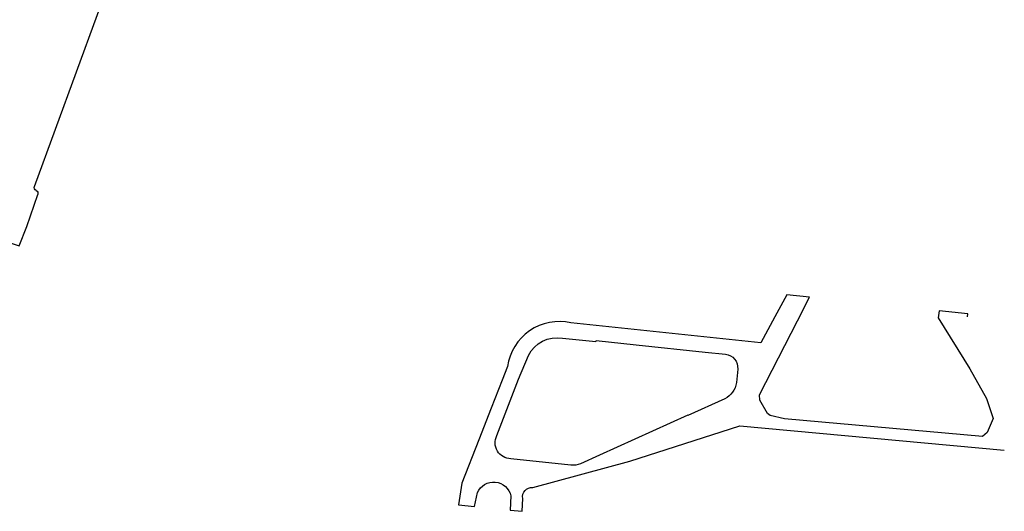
# Model space of a CAD drawing. Extents: x 165936 to 168762, y 445225 to 450407.
# Tile 49 of 69: x 168195 to 168342, y 448383 to 448456. Entities that reach past the tile are written whole.
import ezdxf

# ---------------------------------------------------------------- set-up
doc = ezdxf.new("R2010")
doc.units = 0
doc.header["$LTSCALE"] = 4
doc.layers.add('G_BTD', color=3, linetype='CONTINUOUS')
doc.layers.add('G_WGD', color=7, linetype='CONTINUOUS')

msp = doc.modelspace()

# ---------------------------------------------------------------- linework, layer by layer
at = {"layer": 'G_BTD', "linetype": 'Continuous', "transparency": 33554687}
for points in [[(168197.343, 448431.084), (168206.779, 448456.745), (168222.653, 448500), (168227.424, 448512.999), (168238.576, 448543.339), (168238.928, 448544.383)], [(168179.282, 448427.35), (168195.053, 448422.218), (168196.196, 448425.097), (168197.851, 448429.874)]]:
    msp.add_lwpolyline(points, dxfattribs=at)
for points in [[(168197.357, 448430.698, -0.1864716), (168197.343, 448431.084)], [(168197.594, 448430.456, -0.1858053), (168197.357, 448430.698)], [(168197.594, 448430.456, -0.3630681), (168197.851, 448429.874)]]:
    msp.add_lwpolyline(points, format="xyb", dxfattribs=at)
at = {"layer": 'G_WGD', "linetype": 'Continuous', "transparency": 33554687}
for points in [[(168336.916, 448411.584), (168336.964, 448412.048), (168332.668, 448412.492), (168332.56, 448411.451), (168337.29, 448403.824), (168339.76, 448399.381), (168340.777, 448396.376), (168339.873, 448394.297), (168339.183, 448393.719), (168309.543, 448396.325), (168307.402, 448396.832), (168307.013, 448397.16), (168305.881, 448399.142), (168305.82, 448399.919), (168311.489, 448410.998), (168313.296, 448414.529), (168309.889, 448414.888), (168308.094, 448411.577), (168305.983, 448407.683), (168277.601, 448410.702)], [(168276.334, 448408.393), (168281.328, 448407.903), (168281.363, 448408.063), (168287.333, 448407.396), (168297.695, 448406.32), (168300.707, 448406.016)], [(168266.526, 448393.845), (168269.756, 448402.289), (168271.234, 448405.826)], [(168268.098, 448404.15), (168267.308, 448402.126), (168265.674, 448397.941), (168263.826, 448393.208), (168261.255, 448386.736), (168260.787, 448383.517), (168263.195, 448383.267), (168263.597, 448385.321)], [(168302.541, 448403.779), (168302.348, 448401.753)], [(168300.604, 448399.334), (168295.08, 448396.863), (168295.067, 448396.898), (168281.864, 448390.893), (168279.048, 448389.631)], [(168271.892, 448386.097), (168286.403, 448390.041), (168302.866, 448395.294), (168342.43, 448391.685)], [(168277.559, 448389.406), (168268.589, 448390.387)], [(168268.617, 448384.821), (168268.509, 448382.717), (168270.304, 448382.532), (168270.39, 448384.436)]]:
    msp.add_lwpolyline(points, dxfattribs=at)
for points in [[(168277.601, 448410.702, 0.4354408), (168268.098, 448404.15)], [(168271.234, 448405.826, -0.3272499), (168276.334, 448408.393)], [(168300.707, 448406.016, -0.4085082), (168302.541, 448403.779)], [(168302.348, 448401.753, -0.2505361), (168300.604, 448399.334)], [(168268.589, 448390.387, -0.5602025), (168266.526, 448393.845)], [(168279.048, 448389.631, -0.1068797), (168277.559, 448389.406)], [(168263.597, 448385.321, -0.7246943), (168268.617, 448384.821)], [(168270.39, 448384.436, -0.4960501), (168271.892, 448386.097)]]:
    msp.add_lwpolyline(points, format="xyb", dxfattribs=at)

doc.saveas('drawing.dxf')
